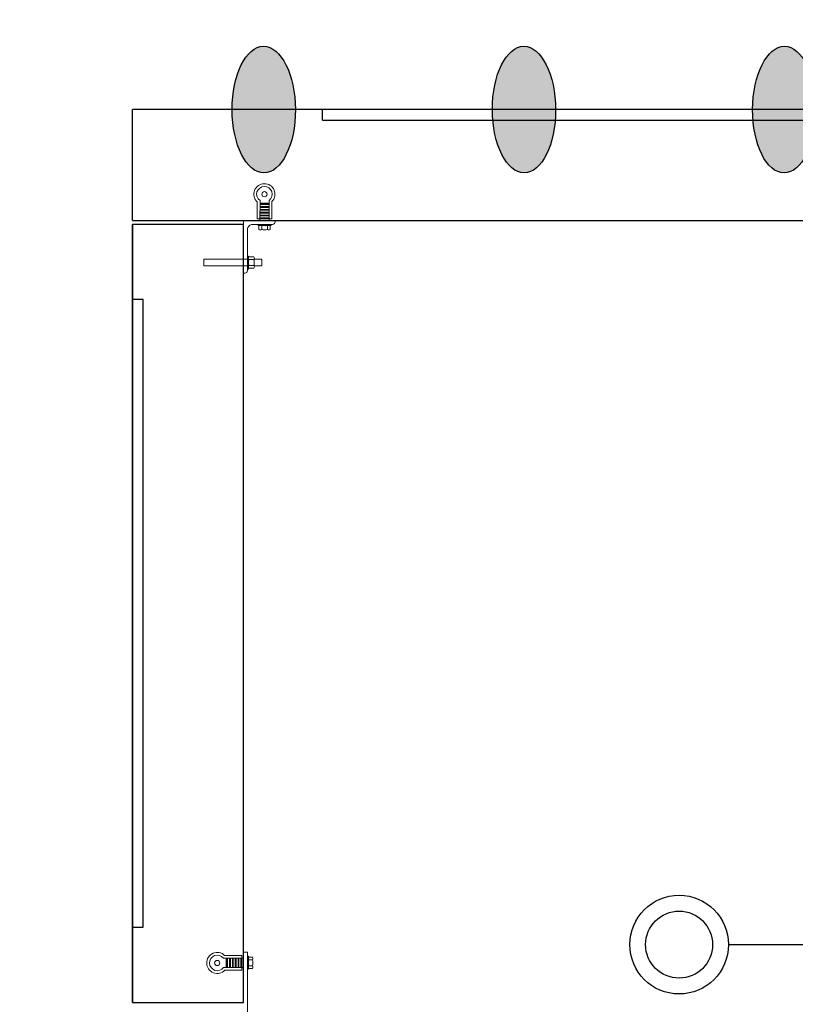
# Model space of a CAD drawing. Header units: feet. Extents: x 0 to 152726, y 0 to 59505.
# Tile 9 of 85: x 152338 to 152344, y 59281 to 59289. Entities that reach past the tile are written whole.
import ezdxf
from ezdxf import colors
from ezdxf.entities.mleader import LeaderData, LeaderLine
from ezdxf.math import Vec2, Vec3

# ---------------------------------------------------------------- set-up
doc = ezdxf.new("R2010")
doc.units = ezdxf.units.FT
doc.header["$LTSCALE"] = 0.1
doc.header["$MEASUREMENT"] = 0
for name, color, linetype, lineweight in [('BR_P_Rail_Object', 251, 'Continuous', 30), ('BR_P_Slab_Object', 2, 'Continuous', 30), ('DR_P_Cells', 252, 'Continuous', 0), ('DR_P_Underdrain', 252, 'Continuous', 13), ('new FSB deck grid - PV_P_Curb', 1, 'Continuous', 13), ('PV_P_EOP_Br', 252, 'Continuous', 30), ('SC_Scratch10', 252, 'Continuous', 0), ('VG_P_Cells', 252, 'Continuous', 13)]:
    doc.layers.add(name, color=color, linetype=linetype, lineweight=lineweight)
doc.layers.add('L-ANNO-NOTE', color=30, linetype='Continuous')
doc.styles.add('Arial', font='arial.ttf')

# ---------------------------------------------------------------- blocks, each defined once
blk = doc.blocks.new('PLATE MOUNT AT PRECAST')
for p, q in [((8.48, 0.79), (-8.48, 0.79)), ((-8.48, 0.79), (-8.48, 0)), ((8.48, 0.79), (8.48, 0))]:
    blk.add_line(p, q)
at = {"flags": 128}
for points in [[(-7.66, 0.79), (-7.66, 0.99), (-5.04, 0.99), (-5.04, 0.79)], [(5.04, 0.79), (5.04, 0.99), (7.66, 0.99), (7.66, 0.79)], [(-7.27, -0.31), (-7.83, -0.31), (-7.83, -3.72)], [(-7.27, 0), (-7.27, -3.98)], [(-7.27, -0.31), (-5.43, -0.31)], [(-7.27, -0.51), (-5.43, -0.51)], [(-7.27, -0.9), (-5.43, -0.9)], [(-7.27, -1.07), (-5.43, -1.07)], [(-7.27, -1.47), (-5.43, -1.47)], [(-7.27, -1.64), (-5.43, -1.64)], [(-5.43, 0), (-5.43, -4.02)], [(-5.43, -0.31), (-4.87, -0.31), (-4.87, -3.78)], [(5.43, -0.31), (4.87, -0.31), (4.87, -3.72)], [(5.43, 0), (5.43, -3.98)], [(5.43, -0.31), (7.27, -0.31)], [(5.43, -0.51), (7.27, -0.51)], [(5.43, -0.9), (7.27, -0.9)], [(5.43, -1.07), (7.27, -1.07)], [(5.43, -1.47), (7.27, -1.47)], [(5.43, -1.64), (7.27, -1.64)], [(7.27, 0), (7.27, -4.02)], [(7.27, -0.31), (7.83, -0.31), (7.83, -3.78)], [(-7.27, -2.03), (-5.43, -2.03)], [(-7.27, -2.2), (-5.43, -2.2)], [(-7.27, -2.59), (-5.43, -2.59)], [(-7.27, -2.79), (-5.43, -2.79)], [(-7.27, -3.19), (-5.43, -3.19)], [(-7.27, -3.36), (-5.43, -3.36)], [(-7.27, -3.44), (-5.43, -3.44)], [(5.43, -2.03), (7.27, -2.03)], [(5.43, -2.2), (7.27, -2.2)], [(5.43, -2.59), (7.27, -2.59)], [(5.43, -2.79), (7.27, -2.79)], [(5.43, -3.19), (7.27, -3.19)], [(5.43, -3.36), (7.27, -3.36)], [(5.43, -3.44), (7.27, -3.44)]]:
    blk.add_lwpolyline(points, dxfattribs=at)
for points in [[(-7.49, 0.99), (-7.49, 1.8, -0.39919), (-6.93, 1.8), (-6.93, 0.99)], [(-5.77, 0.99), (-5.77, 1.8, -0.39919), (-5.21, 1.8), (-5.21, 0.99)], [(5.21, 0.99), (5.21, 1.8, -0.39919), (5.77, 1.8), (5.77, 0.99)], [(6.93, 0.99), (6.93, 1.8, -0.39919), (7.49, 1.8), (7.49, 0.99)]]:
    blk.add_lwpolyline(points, format="xyb", dxfattribs=at)
for centre in [(-6.38, -5.26), (6.32, -5.26)]:
    blk.add_circle(centre, 0.522)
for centre, radius, start, end in [((-6.35, 0.38), 1.54, 67.9486, 112.0514), ((6.35, 0.38), 1.54, 67.9486, 112.0514), ((-6.38, -5.26), 2.11, 133.379, 44.4759), ((6.32, -5.26), 2.11, 133.379, 44.4759), ((-6.38, -5.26), 1.56, 124.6928, 52.7433), ((6.32, -5.26), 1.56, 124.6928, 52.7433)]:
    blk.add_arc(centre, radius, start, end)
blk = doc.blocks.new('INSIDE CORNER ATTACHMENT')
at = {"flags": 128}
for points in [[(-6.57, 10.13), (2.08, 8.9), (1.9, 7.59), (-6.76, 8.82), (-6.57, 10.13)], [(1.28, 9.02), (1.48, 10.47)], [(2.18, 9.57), (2.38, 9.55), (2.01, 6.95), (1.81, 6.98)], [(2.18, 9.57), (2.38, 9.55), (2.01, 6.95), (1.81, 6.98)], [(3.23, 7.34), (3.43, 8.78)], [(3.43, 8.71), (4.82, 8.52), (4.94, 8.39), (4.79, 7.32), (4.64, 7.2), (3.24, 7.4)], [(1.09, 7.71), (0, 0), (6.31, -0.89), (6.35, -0.64)], [(3.01, 0.37), (3.04, 0.57), (5.64, 0.2), (5.61, 0)], [(3.25, -0.77), (2.69, -0.69), (2.21, -4.07)], [(3.29, -0.47), (2.74, -4.4)], [(3.09, -1.92), (4.9, -2.17)], [(3.14, -1.53), (4.96, -1.78)], [(3.17, -1.36), (4.98, -1.62)], [(3.22, -0.97), (5.04, -1.23)], [(3.25, -0.77), (5.07, -1.03)], [(5.11, -0.72), (4.55, -4.7)], [(5.07, -1.03), (5.62, -1.11), (5.14, -4.54)], [(2.81, -3.87), (4.63, -4.13)], [(2.82, -3.79), (4.64, -4.04)], [(2.85, -3.62), (4.66, -3.88)], [(2.9, -3.23), (4.72, -3.49)], [(2.93, -3.03), (4.75, -3.29)], [(2.99, -2.64), (4.8, -2.9)], [(3.01, -2.48), (4.82, -2.73)], [(3.07, -2.09), (4.88, -2.34)]]:
    blk.add_lwpolyline(points, dxfattribs=at)
for points in [[(2.08, 8.9), (2.22, 9.82, 0.421903), (1.75, 10.43), (1.48, 10.47)], [(3.25, 9.23), (2.44, 9.34, 0.39919), (2.36, 8.78), (3.17, 8.67)], [(2.59, 9.32), (3.4, 9.21, -0.39919), (3.33, 8.65), (2.52, 8.76)], [(2.59, 9.32), (3.4, 9.21, -0.39919), (3.33, 8.65), (2.52, 8.76)], [(1.9, 7.59), (1.07, 1.7, 0.414214), (1.95, 0.52), (5.88, -0.03, -0.385788), (6.35, -0.64)], [(3.01, 7.52), (2.2, 7.64, 0.39919), (2.12, 7.08), (2.93, 6.97)], [(2.35, 7.62), (3.16, 7.5, -0.39919), (3.08, 6.94), (2.27, 7.06)], [(2.35, 7.62), (3.16, 7.5, -0.39919), (3.08, 6.94), (2.27, 7.06)], [(3.21, 0.54), (3.32, 1.35, -0.39919), (3.88, 1.27), (3.77, 0.46)], [(4.91, 0.3), (5.03, 1.11, -0.39919), (5.59, 1.03), (5.47, 0.22)]]:
    blk.add_lwpolyline(points, format="xyb", dxfattribs=at)
blk.add_circle((3.44, -5.8), 0.522)
for centre, radius, start, end in [((3.69, 8.01), 1.54, 149.8986, 194.0014), ((1.44, 8.33), 1.91, 334.3436, 9.5565), ((4.25, -0.22), 1.54, 59.8986, 104.0014), ((3.44, -5.8), 2.11, 125.329, 36.4259), ((3.44, -5.8), 1.56, 116.6428, 44.6933)]:
    blk.add_arc(centre, radius, start, end)
blk = doc.blocks.new('Bridge plan')
at = {"layer": 'BR_P_Rail_Object', "lineweight": -3}
h = blk.add_hatch(color=256, dxfattribs=at)
edge = h.paths.add_edge_path()
edge.add_ellipse((1828078.9728, 711489.5175), major_axis=(-0.0017, 0.5), ratio=0.5, start_angle=0, end_angle=360)
h = blk.add_hatch(color=256, dxfattribs=at)
edge = h.paths.add_edge_path()
edge.add_ellipse((1828081.0288, 711489.5175), major_axis=(-0.0017, 0.5), ratio=0.5, start_angle=0, end_angle=360)
h = blk.add_hatch(color=256, dxfattribs=at)
edge = h.paths.add_edge_path()
edge.add_ellipse((1828083.0848, 711489.5175), major_axis=(0.0018, 0.5), ratio=0.5, start_angle=0, end_angle=360)
for centre, major_axis in [((1828078.9728, 711489.5175), (-0.0017, 0.5)), ((1828081.0288, 711489.5175), (-0.0017, 0.5)), ((1828083.0848, 711489.5175), (0.0018, 0.5))]:
    blk.add_ellipse(centre, major_axis=major_axis, ratio=0.5, dxfattribs=at)
at = {"layer": 'BR_P_Slab_Object', "lineweight": -3, "extrusion": (0, 0, -1)}
blk.add_arc((-1828090.1697, 711476.3243), 35, 7.3628, 88.09108, dxfattribs=at)
at = {"layer": 'DR_P_Cells', "lineweight": -3}
for radius in [0.3897, 0.2647]:
    blk.add_circle((1828082.2541, 711482.921), radius, dxfattribs=at)
at = {"layer": 'DR_P_Underdrain', "lineweight": -3, "flags": 128}
blk.add_lwpolyline([(1828082.6438, 711482.921), (1828111.1572, 711482.9228)], dxfattribs=at)
at = {"layer": 'new FSB deck grid - PV_P_Curb', "lineweight": -3, "flags": 128}
blk.add_lwpolyline([(1828055.5402, 711471.004), (1828055.6786, 711477.1066, -0.397907), (1828089.0205, 711510.8051), (1828097.789, 711511.0974), (1828106.051, 711503.3683), (1828170.5777, 711505.5189), (1828178.3068, 711513.781), (1828178.6727, 711513.7932, -0.429449), (1828209.1503, 711483.7663, -0.037112), (1828208.7459, 711479.4119), (1828207.9669, 711474.7846)], format="xyb", dxfattribs=at)
at = {"layer": 'PV_P_EOP_Br', "lineweight": -3, "extrusion": (0, 0, -1)}
for start in [1.2993, 7.3628]:
    blk.add_arc((-1828090.1697, 711476.3243), 35, start, 88.09108, dxfattribs=at)
at = {"layer": 'SC_Scratch10', "lineweight": -3}
for p, q in [((1828078.0205, 711488.0176), (1828077.9371, 711488.0176)), ((1828078.0205, 711483.0589), (1828078.0205, 711488.0176)), ((1828077.9372, 711483.0589), (1828078.0205, 711483.0589))]:
    blk.add_line(p, q, dxfattribs=at)
at = {"layer": 'SC_Scratch10', "lineweight": -3, "flags": 128}
for points in [[(1828079.4371, 711489.4342), (1828079.4371, 711489.5176)], [(1828079.4371, 711489.4342), (1828084.0995, 711489.4342)]]:
    blk.add_lwpolyline(points, dxfattribs=at)
at = {"layer": 'VG_P_Cells', "lineweight": -3}
for p, q in [((1828077.9371, 711488.6425), (1828077.9371, 711489.5176)), ((1828084.0995, 711489.5176), (1828077.9371, 711489.5176)), ((1828077.9371, 711488.6425), (1828110.7226, 711488.6426)), ((1828077.9371, 711488.6113), (1828078.8121, 711488.6113)), ((1828077.9371, 711488.6113), (1828077.9372, 711482.4652)), ((1828077.9372, 711482.465), (1828077.9371, 711488.6112)), ((1828078.8122, 711482.465), (1828078.8121, 711488.6108)), ((1828077.9372, 711482.4652), (1828078.8122, 711482.4652)), ((1828077.9372, 711482.465), (1828078.8122, 711482.465))]:
    blk.add_line(p, q, dxfattribs=at)
at = {"layer": 'VG_P_Cells', "lineweight": -3, "flags": 128}
blk.add_lwpolyline([(1828078.8122, 711482.4652), (1828078.8121, 711488.6113)], dxfattribs=at)
at = {"layer": 'SC_Scratch10', "lineweight": -3, "extrusion": (0, 0, -1), "xscale": 0.0393699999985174, "yscale": 0.0393699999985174, "zscale": 0.0393699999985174, "rotation": 188.0494624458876}
blk.add_blockref('INSIDE CORNER ATTACHMENT', (-1828078.8121, 711488.6422), dxfattribs=at)
at = {"layer": 'SC_Scratch10', "lineweight": -3, "xscale": 0.03936999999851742, "yscale": -0.0393699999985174, "zscale": 0.03936999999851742, "rotation": 90.00015331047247}
blk.add_blockref('PLATE MOUNT AT PRECAST', (1828078.8122, 711482.5277), dxfattribs=at)
blk = doc.blocks.new('Trellis Base')
blk.add_blockref('Bridge plan', (-1675739.0633, -652201.2631))
at = {"layer": 'L-ANNO-NOTE'}
ml = blk.add_multileader_mtext('Standard', dxfattribs=at)
ml.set_content('W. LIVINGSTON AVENUE', color=11, style='Arial')
ml.set_leader_properties()
ml.build(insert=Vec2(0, 0))
ml.multileader.update_dxf_attribs({"has_dogleg": 0, "dogleg_length": 0.36, "arrow_head_size": 1.25, "scale": 10})
ctx = ml.context
ctx.base_point, ctx.scale, ctx.char_height, ctx.arrow_head_size, ctx.landing_gap_size, ctx.plane_origin, ctx.plane_x_axis, ctx.plane_y_axis = Vec3(152493.4333, 59387.8699), 10, 1.25, 1.25, 0.5, Vec3(152496.4817, 59382.3139), Vec3(0.234739, 0.972058), Vec3(-0.972058, 0.234739)
notes = []
notes.append((ctx, [(0, (0, 0, 0), (0, 0), (1, 0), 1, [])]))
ctx.mtext.insert, ctx.mtext.text_direction, ctx.mtext.rotation, ctx.mtext.flow_direction = Vec3(152492.9328, 59388.5051), Vec3(0.234739, 0.972058), 1.333846, 5
ml = blk.add_multileader_mtext('Standard', dxfattribs=at)
ml.set_content('S. FRONT STREET', color=11, style='Arial')
ml.set_leader_properties()
ml.build(insert=Vec2(0, 0))
ml.multileader.update_dxf_attribs({"has_dogleg": 0, "dogleg_length": 0.36, "arrow_head_size": 1.25, "scale": 10})
ctx = ml.context
ctx.base_point, ctx.scale, ctx.char_height, ctx.arrow_head_size, ctx.landing_gap_size, ctx.plane_origin = Vec3(152391.6985, 59316.6024), 10, 1.25, 1.25, 0.5, Vec3(152387.0132, 59312.335)
notes.append((ctx, [(0, (0, 0, 0), (0, 0), (1, 0), 1, [])]))
ctx.mtext.insert, ctx.mtext.flow_direction = Vec3(152392.1985, 59317.2381), 5
for ctx, leaders in notes:
    for number, flags, end, landing, length, lines in leaders:
        leader = LeaderData()
        leader.index, (leader.has_last_leader_line, leader.has_dogleg_vector, leader.attachment_direction) = number, flags
        leader.last_leader_point, leader.dogleg_vector, leader.dogleg_length = Vec3(end), Vec3(landing), length
        for number, points, colour, breaks in lines:
            line = LeaderLine()
            line.index, line.vertices, line.color, line.breaks = number, Vec3.list(points), colors.encode_raw_color(colour), breaks
            leader.lines.append(line)
        ctx.leaders.append(leader)

msp = doc.modelspace()

# ---------------------------------------------------------------- block references
msp.add_blockref('Trellis Base', (0, 0))

# ---------------------------------------------------------------- next in the draw order: leaders
at = {"layer": 'L-ANNO-NOTE'}
ml = msp.add_multileader_mtext('Standard', dxfattribs=at)
ml.set_content('VERTICAL PANEL MODULE ON BACK OF TRELLIS, TYP OF 5', color=11, style='Arial')
ml.set_leader_properties()
ml.build(insert=Vec2(0, 0))
ml.multileader.update_dxf_attribs({"has_dogleg": 0, "dogleg_length": 0.36, "arrow_head_size": 1.25, "scale": 10})
ctx = ml.context
ctx.base_point, ctx.scale, ctx.char_height, ctx.arrow_head_size, ctx.landing_gap_size, ctx.plane_origin = Vec3(152474.858521, 59417.318041), 10, 1.25, 1.25, 0.5, Vec3(152470.173305, 59413.050631)
notes = []
notes.append((ctx, [(0, (0, 0, 0), (0, 0), (1, 0), 1, [])]))
ctx.mtext.insert, ctx.mtext.width, ctx.mtext.flow_direction = Vec3(152475.358521, 59417.9537), 25.03212493, 5
ctx.mtext.has_bg_fill, ctx.mtext.bg_color, ctx.mtext.bg_scale_factor, ctx.mtext.bg_transparency, ctx.mtext.use_window_bg_color = 1, -1027028792, 1.5, 0, 1
for ctx, leaders in notes:
    for number, flags, end, landing, length, lines in leaders:
        leader = LeaderData()
        leader.index, (leader.has_last_leader_line, leader.has_dogleg_vector, leader.attachment_direction) = number, flags
        leader.last_leader_point, leader.dogleg_vector, leader.dogleg_length = Vec3(end), Vec3(landing), length
        for number, points, colour, breaks in lines:
            line = LeaderLine()
            line.index, line.vertices, line.color, line.breaks = number, Vec3.list(points), colors.encode_raw_color(colour), breaks
            leader.lines.append(line)
        ctx.leaders.append(leader)

doc.saveas('drawing.dxf')
